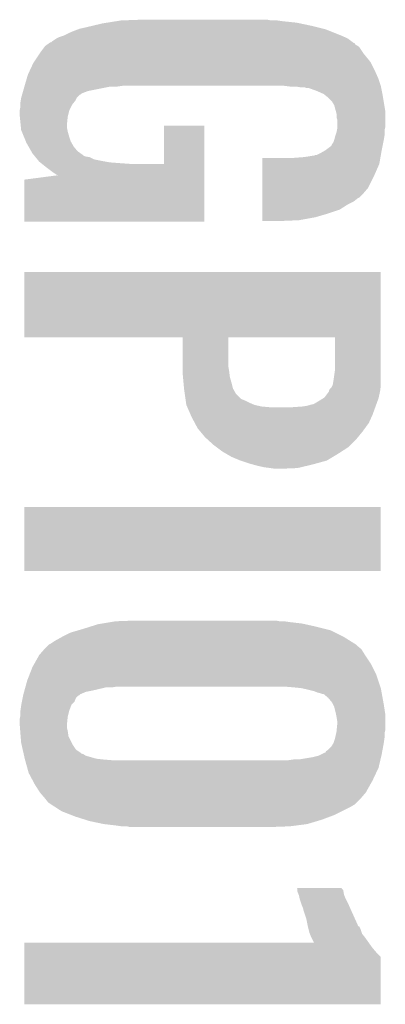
# Model space of a CAD drawing. Extents: x -3.7 to 63.4, y -6.5 to 53.7.
# Tile 24 of 74: x 47.8 to 49, y 3.1 to 6.4. Entities that reach past the tile are written whole.
import ezdxf

# ---------------------------------------------------------------- set-up
doc = ezdxf.new("R2010")
doc.units = 0
doc.layers.add('PI_5_CLICK_SHIELD_V100A_GTO', color=11, linetype='CONTINUOUS')

msp = doc.modelspace()

# ---------------------------------------------------------------- linework, layer by layer
at = {"layer": 'PI_5_CLICK_SHIELD_V100A_GTO'}
for points in [[(48.114586, 6.39318), (48.130462, 6.39572), (48.67656, 6.39318), (48.65878, 6.39572)], [(48.130462, 6.39572), (48.19904, 6.39826), (48.638462, 6.39572), (48.625762, 6.39826)], [(47.97044, 6.36016), (47.983982, 6.365238), (48.836578, 6.36016), (48.823882, 6.365238)], [(47.983982, 6.365238), (47.990762, 6.36778), (48.823882, 6.365238), (48.813716, 6.36778)], [(47.990762, 6.36778), (48.01362, 6.37286), (48.813716, 6.36778), (48.793398, 6.37286)], [(48.01362, 6.37286), (48.034956, 6.37794), (48.793398, 6.37286), (48.77308, 6.37794)], [(48.034956, 6.37794), (48.06696, 6.38556), (48.77308, 6.37794), (48.736886, 6.38556)], [(48.06696, 6.38556), (48.082834, 6.3881), (48.736886, 6.38556), (48.72482, 6.3881)], [(48.082834, 6.3881), (48.114586, 6.39318), (48.72482, 6.3881), (48.67656, 6.39318)], [(47.89678, 6.3246), (47.912018, 6.334758), (48.91109, 6.3246), (48.89754, 6.334758)], [(47.912018, 6.334758), (47.912022, 6.33476), (48.89754, 6.334758), (48.897536, 6.33476)], [(47.912022, 6.33476), (47.922182, 6.33984), (48.897536, 6.33476), (48.886108, 6.33984)], [(47.922182, 6.33984), (47.93742, 6.34492), (48.886108, 6.33984), (48.87468, 6.34492)], [(47.93742, 6.34492), (47.95266, 6.35254), (48.87468, 6.34492), (48.85563, 6.35254)], [(47.95266, 6.35254), (47.97044, 6.36016), (48.85563, 6.35254), (48.836578, 6.36016)], [(47.85868, 6.28904), (47.872012, 6.306818), (48.947494, 6.28904), (48.935642, 6.306818)], [(47.872012, 6.306818), (47.873922, 6.309362), (48.935642, 6.306818), (48.931404, 6.309362)], [(47.873922, 6.309362), (47.88103, 6.314438), (48.931404, 6.309362), (48.922946, 6.314438)], [(47.88103, 6.314438), (47.888126, 6.319506), (48.922946, 6.314438), (48.920406, 6.319506)], [(47.888126, 6.319506), (47.888146, 6.31952), (48.920406, 6.319506), (48.917864, 6.31952)], [(47.888146, 6.31952), (47.891704, 6.32206), (48.917864, 6.31952), (48.914478, 6.32206)], [(47.891704, 6.32206), (47.894246, 6.322066), (48.914478, 6.32206), (48.91447, 6.322066)], [(47.894246, 6.322066), (47.89678, 6.3246), (48.91447, 6.322066), (48.91109, 6.3246)], [(47.836664, 6.256018), (47.855292, 6.28396), (48.973742, 6.256018), (48.95088, 6.28396)], [(47.855292, 6.28396), (47.85868, 6.28904), (48.95088, 6.28396), (48.947494, 6.28904)], [(47.819056, 6.22046), (47.833282, 6.250942), (48.99152, 6.22046), (48.97628, 6.250942)], [(47.833282, 6.250942), (47.836664, 6.256018), (48.97628, 6.250942), (48.973742, 6.256018)], [(47.804294, 6.17474), (47.811016, 6.1976), (49.0093, 6.17474), (49.00168, 6.1976)], [(47.811016, 6.1976), (47.8155, 6.21284), (49.00168, 6.1976), (48.994908, 6.21284)], [(47.8155, 6.21284), (47.819056, 6.22046), (48.994908, 6.21284), (48.99152, 6.22046)], [(47.79917, 6.156958), (47.8028, 6.16966), (48.018698, 6.156958), (48.082198, 6.16966)], [(47.8028, 6.16966), (47.803546, 6.1722), (48.082198, 6.16966), (48.094898, 6.1722)], [(47.803546, 6.1722), (47.804294, 6.17474), (48.117758, 6.1722), (48.13554, 6.17474)], [(48.681656, 6.174738), (48.681638, 6.17474), (49.0093, 6.174738), (49.0093, 6.17474)], [(48.70196, 6.1722), (48.681656, 6.174738), (49.009808, 6.1722), (49.0093, 6.174738)], [(48.737518, 6.16966), (48.722278, 6.1722), (49.010316, 6.16966), (49.009808, 6.1722)], [(48.757838, 6.167122), (48.750216, 6.16966), (49.010824, 6.167122), (49.010316, 6.16966)], [(48.765456, 6.16712), (48.757838, 6.167122), (49.010824, 6.16712), (49.010824, 6.167122)], [(48.7934, 6.15696), (48.765456, 6.16712), (49.012856, 6.15696), (49.010824, 6.16712)], [(47.790946, 6.12394), (47.792638, 6.134096), (47.97552, 6.12394), (47.980598, 6.134096)], [(47.792638, 6.134096), (47.79264, 6.134102), (47.980598, 6.134096), (47.980604, 6.134102)], [(47.79264, 6.134102), (47.79554, 6.144258), (47.980604, 6.134102), (47.99076, 6.144258)], [(47.79554, 6.144258), (47.796266, 6.146798), (47.99076, 6.144258), (47.995836, 6.146798)], [(47.796266, 6.146798), (47.796992, 6.149336), (47.995836, 6.146798), (47.99838, 6.149336)], [(47.796992, 6.149336), (47.79917, 6.156958), (47.99838, 6.149336), (48.018698, 6.156958)], [(48.810544, 6.14934), (48.7934, 6.15696), (49.01438, 6.14934), (49.012856, 6.15696)], [(48.816258, 6.1468), (48.810544, 6.14934), (49.014804, 6.1468), (49.01438, 6.14934)], [(48.828958, 6.136642), (48.816258, 6.1468), (49.016498, 6.136642), (49.014804, 6.1468)], [(48.844198, 6.121402), (48.828958, 6.136642), (49.019038, 6.121402), (49.016498, 6.136642)], [(47.78756, 6.090922), (47.7901, 6.103622), (47.9552, 6.090922), (47.96155, 6.103622)], [(47.7901, 6.118862), (47.790946, 6.12394), (47.971456, 6.118862), (47.97552, 6.12394)], [(47.7901, 6.111238), (47.7901, 6.118862), (47.965358, 6.111238), (47.971456, 6.118862)], [(47.7901, 6.103622), (47.7901, 6.111238), (47.96155, 6.103622), (47.965358, 6.111238)], [(48.85182, 6.108702), (48.844198, 6.121402), (49.021154, 6.108702), (49.019038, 6.121402)], [(48.857364, 6.088378), (48.85182, 6.108702), (49.02454, 6.088378), (49.021154, 6.108702)], [(47.78756, 6.090918), (47.78756, 6.090922), (47.955198, 6.090918), (47.9552, 6.090922)], [(47.78756, 6.075678), (47.78756, 6.090918), (47.951388, 6.075678), (47.955198, 6.090918)], [(47.78807, 6.070598), (47.78756, 6.075678), (47.95012, 6.070598), (47.951388, 6.075678)], [(47.790608, 6.045202), (47.78807, 6.070598), (47.94758, 6.045202), (47.95012, 6.070598)], [(48.85944, 6.080764), (48.857364, 6.088378), (49.02454, 6.080764), (49.02454, 6.088378)], [(48.85944, 6.068064), (48.85944, 6.080764), (49.02454, 6.068064), (49.02454, 6.080764)], [(48.861978, 6.060442), (48.85944, 6.068064), (49.02454, 6.060442), (49.02454, 6.068064)], [(47.79188, 6.032498), (47.790608, 6.045202), (47.94758, 6.032498), (47.94758, 6.045202)], [(47.79264, 6.024882), (47.79188, 6.032498), (47.949104, 6.024882), (47.94758, 6.032498)], [(48.27524, 5.910602), (48.27526, 6.040098), (48.41239, 5.910602), (48.4124, 6.040098)], [(48.27526, 6.040098), (48.275262, 6.04012), (48.4124, 6.040098), (48.275262, 6.04012)], [(48.860962, 6.024878), (48.86198, 6.029962), (49.022, 6.024878), (49.02327, 6.029962)], [(48.86198, 6.035038), (48.861978, 6.060442), (49.02454, 6.035038), (49.02454, 6.060442)], [(48.86198, 6.029962), (48.86198, 6.035038), (49.02327, 6.029962), (49.02454, 6.035038)], [(47.794734, 6.0198), (47.79264, 6.024882), (47.95012, 6.0198), (47.949104, 6.024882)], [(47.802054, 6.00202), (47.794734, 6.0198), (47.9552, 6.00202), (47.95012, 6.0198)], [(47.80833, 5.986778), (47.802054, 6.00202), (47.96028, 5.986778), (47.9552, 6.00202)], [(48.851818, 5.99186), (48.85436, 6.002018), (49.01946, 5.99186), (49.021152, 6.002018)], [(48.85436, 6.002018), (48.856052, 6.007098), (49.021152, 6.002018), (49.022, 6.007098)], [(48.856052, 6.007098), (48.85944, 6.017262), (49.022, 6.007098), (49.022, 6.017262)], [(48.85944, 6.017262), (48.860962, 6.024878), (49.022, 6.017262), (49.022, 6.024878)], [(47.81042, 5.9817), (47.80833, 5.986778), (47.963184, 5.9817), (47.96028, 5.986778)], [(47.817676, 5.969002), (47.81042, 5.9817), (47.97044, 5.969002), (47.963184, 5.9817)], [(47.826388, 5.953758), (47.817676, 5.969002), (47.983142, 5.953758), (47.97044, 5.969002)], [(48.82134, 5.9563), (48.841662, 5.971546), (49.012348, 5.9563), (49.015396, 5.971546)], [(48.841662, 5.971546), (48.844202, 5.976622), (49.015396, 5.971546), (49.016412, 5.976622)], [(48.844202, 5.976622), (48.84928, 5.98424), (49.016412, 5.976622), (49.017936, 5.98424)], [(48.84928, 5.98424), (48.851818, 5.99186), (49.017936, 5.98424), (49.01946, 5.99186)], [(47.830738, 5.946142), (47.826388, 5.953758), (47.993806, 5.946142), (47.983142, 5.953758)], [(47.834898, 5.941058), (47.830738, 5.946142), (48.000922, 5.941058), (47.993806, 5.946142)], [(47.836976, 5.938518), (47.834898, 5.941058), (48.003464, 5.938518), (48.000922, 5.941058)], [(47.839054, 5.93598), (47.836976, 5.938518), (48.008542, 5.93598), (48.003464, 5.938518)], [(47.841134, 5.933438), (47.839054, 5.93598), (48.023782, 5.933438), (48.008542, 5.93598)], [(47.847366, 5.92582), (47.841134, 5.933438), (48.039022, 5.92582), (48.023782, 5.933438)], [(48.607998, 5.910578), (48.608002, 5.9309), (49.004218, 5.910578), (49.007804, 5.9309)], [(48.71466, 5.9309), (48.74768, 5.93344), (49.007804, 5.9309), (49.008252, 5.93344)], [(48.74768, 5.93344), (48.76546, 5.93598), (49.008252, 5.93344), (49.0087, 5.93598)], [(48.76546, 5.93598), (48.780702, 5.93852), (49.0087, 5.93598), (49.00915, 5.93852)], [(48.780702, 5.93852), (48.783244, 5.938522), (49.00915, 5.93852), (49.00915, 5.938522)], [(48.783244, 5.938522), (48.788324, 5.94106), (49.00915, 5.938522), (49.009598, 5.94106)], [(48.788324, 5.94106), (48.793404, 5.941062), (49.009598, 5.94106), (49.009598, 5.941062)], [(48.793404, 5.941062), (48.803558, 5.94614), (49.009598, 5.941062), (49.010494, 5.94614)], [(48.803558, 5.94614), (48.816894, 5.95376), (49.010494, 5.94614), (49.01184, 5.95376)], [(48.816894, 5.95376), (48.82134, 5.9563), (49.01184, 5.95376), (49.012348, 5.9563)], [(47.851522, 5.92074), (47.847366, 5.92582), (48.06442, 5.92074), (48.039022, 5.92582)], [(47.853598, 5.918202), (47.851522, 5.92074), (48.07838, 5.918202), (48.06442, 5.92074)], [(47.856776, 5.91566), (47.853598, 5.918202), (48.09236, 5.91566), (48.07838, 5.918202)], [(47.859952, 5.91312), (47.856776, 5.91566), (48.12538, 5.91312), (48.09236, 5.91566)], [(47.863126, 5.91058), (47.859952, 5.91312), (48.160938, 5.91058), (48.12538, 5.91312)], [(47.879, 5.89788), (47.863126, 5.91058), (48.41239, 5.89788), (48.41239, 5.91058)], [(47.89932, 5.88264), (47.879, 5.89788), (48.412388, 5.88264), (48.41239, 5.89788)], [(48.160938, 5.91058), (48.27524, 5.910602), (48.41239, 5.91058), (48.41239, 5.910602)], [(48.607994, 5.86994), (48.607998, 5.910578), (48.98644, 5.86994), (49.004218, 5.910578)], [(47.80282, 5.857242), (47.918632, 5.872408), (48.412386, 5.857242), (48.412388, 5.872408)], [(47.914554, 5.872484), (47.89932, 5.88264), (48.412388, 5.872484), (48.412388, 5.88264)], [(47.91863, 5.872428), (47.914554, 5.872484), (48.412388, 5.872428), (48.412388, 5.872484)], [(47.918632, 5.872408), (47.91863, 5.872428), (48.412388, 5.872408), (48.412388, 5.872428)], [(48.60799, 5.8293), (48.607994, 5.86994), (48.96612, 5.8293), (48.98644, 5.86994)], [(47.8028, 5.715022), (47.80282, 5.857242), (48.412378, 5.715022), (48.412386, 5.857242)], [(48.607988, 5.81152), (48.60799, 5.8293), (48.950882, 5.81152), (48.96612, 5.8293)], [(48.607986, 5.79374), (48.607988, 5.796278), (48.93056, 5.79374), (48.935636, 5.796278)], [(48.607988, 5.796278), (48.607988, 5.81152), (48.935636, 5.796278), (48.950882, 5.81152)], [(48.607982, 5.75564), (48.607984, 5.773418), (48.8696, 5.75564), (48.89754, 5.773418)], [(48.607984, 5.773418), (48.607986, 5.783578), (48.89754, 5.773418), (48.917858, 5.783578)], [(48.607986, 5.783578), (48.607986, 5.79374), (48.917858, 5.783578), (48.93056, 5.79374)], [(48.60798, 5.73024), (48.607982, 5.74294), (48.78832, 5.73024), (48.8315, 5.74294)], [(48.60798, 5.72008), (48.60798, 5.73024), (48.732438, 5.72008), (48.78832, 5.73024)], [(48.607982, 5.74294), (48.607982, 5.75564), (48.8315, 5.74294), (48.8696, 5.75564)], [(48.412378, 5.715), (47.8028, 5.715022), (48.412378, 5.715), (48.412378, 5.715022)], [(48.60798, 5.717562), (48.60798, 5.72008), (48.672006, 5.717562), (48.732438, 5.72008)], [(48.67148, 5.71754), (48.60798, 5.717562), (48.67148, 5.71754), (48.672006, 5.717562)], [(47.80282, 5.544798), (47.802822, 5.54482), (49.0093, 5.544798), (47.802822, 5.54482)], [(47.80282, 5.323842), (47.80282, 5.544798), (49.0093, 5.323842), (49.0093, 5.544798)], [(48.338718, 5.32384), (47.80282, 5.323842), (49.0093, 5.32384), (49.0093, 5.323842)], [(48.338738, 5.224782), (48.338718, 5.32384), (48.49368, 5.224782), (48.493702, 5.32384)], [(48.85436, 5.323818), (48.493702, 5.32384), (49.0093, 5.323818), (49.0093, 5.32384)], [(48.85436, 5.21462), (48.85436, 5.323818), (49.0093, 5.21462), (49.0093, 5.323818)], [(48.33874, 5.20954), (48.338738, 5.224782), (48.49622, 5.20954), (48.49368, 5.224782)], [(48.33874, 5.204458), (48.33874, 5.20954), (48.496856, 5.204458), (48.49622, 5.20954)], [(48.340126, 5.189222), (48.33874, 5.204458), (48.49876, 5.189222), (48.496856, 5.204458)], [(48.85073, 5.18922), (48.85436, 5.21462), (49.0093, 5.18922), (49.0093, 5.21462)], [(48.341742, 5.17144), (48.340126, 5.189222), (48.50384, 5.17144), (48.49876, 5.189222)], [(48.34359, 5.151124), (48.341742, 5.17144), (48.508918, 5.151124), (48.50384, 5.17144)], [(48.845468, 5.16128), (48.846738, 5.163818), (49.0093, 5.16128), (49.0093, 5.163818)], [(48.846738, 5.163818), (48.84928, 5.17906), (49.0093, 5.163818), (49.0093, 5.17906)], [(48.84928, 5.17906), (48.85073, 5.18922), (49.0093, 5.17906), (49.0093, 5.18922)], [(48.34382, 5.14858), (48.34359, 5.151124), (48.510372, 5.14858), (48.508918, 5.151124)], [(48.345998, 5.133342), (48.34382, 5.14858), (48.519078, 5.133342), (48.510372, 5.14858)], [(48.348538, 5.115564), (48.345998, 5.133342), (48.53686, 5.115564), (48.519078, 5.133342)], [(48.818796, 5.120638), (48.834036, 5.140954), (49.002242, 5.120638), (49.006758, 5.140954)], [(48.834036, 5.140962), (48.83404, 5.143496), (49.00676, 5.140962), (49.007076, 5.143496)], [(48.834036, 5.140954), (48.834036, 5.140962), (49.006758, 5.140954), (49.00676, 5.140962)], [(48.83404, 5.143496), (48.836578, 5.148576), (49.007076, 5.143496), (49.00771, 5.148576)], [(48.836578, 5.148576), (48.841658, 5.15366), (49.00771, 5.148576), (49.008346, 5.15366)], [(48.841658, 5.15366), (48.845468, 5.16128), (49.008346, 5.15366), (49.0093, 5.16128)], [(48.349264, 5.11048), (48.348538, 5.115564), (48.54956, 5.11048), (48.53686, 5.115564)], [(48.350352, 5.10286), (48.349264, 5.11048), (48.5648, 5.10286), (48.54956, 5.11048)], [(48.35144, 5.095244), (48.350352, 5.10286), (48.582574, 5.095244), (48.5648, 5.10286)], [(48.351442, 5.095242), (48.35144, 5.095244), (48.582578, 5.095242), (48.582574, 5.095244)], [(48.353664, 5.09016), (48.351442, 5.095242), (48.60544, 5.09016), (48.582578, 5.095242)], [(48.76038, 5.0927), (48.778156, 5.09778), (48.992442, 5.0927), (48.994288, 5.09778)], [(48.780696, 5.09778), (48.78578, 5.10032), (48.994288, 5.09778), (48.995212, 5.10032)], [(48.78578, 5.10032), (48.79848, 5.10794), (48.995212, 5.10032), (48.997982, 5.10794)], [(48.79848, 5.10794), (48.814734, 5.1181), (48.997982, 5.10794), (49.001678, 5.1181)], [(48.814734, 5.1181), (48.818796, 5.120638), (49.001678, 5.1181), (49.002242, 5.120638)], [(48.354776, 5.08762), (48.353664, 5.09016), (48.63338, 5.08762), (48.60544, 5.09016)], [(48.365886, 5.062222), (48.354776, 5.08762), (48.98136, 5.062222), (48.990594, 5.08762)], [(48.36922, 5.054598), (48.365886, 5.062222), (48.977894, 5.054598), (48.98136, 5.062222)], [(48.709582, 5.08762), (48.745142, 5.09016), (48.990594, 5.08762), (48.991518, 5.09016)], [(48.745142, 5.09016), (48.76038, 5.0927), (48.991518, 5.09016), (48.992442, 5.0927)], [(48.380058, 5.03428), (48.36922, 5.054598), (48.968658, 5.03428), (48.977894, 5.054598)], [(48.389538, 5.016502), (48.380058, 5.03428), (48.955728, 5.016502), (48.968658, 5.03428)], [(48.398008, 5.00634), (48.389538, 5.016502), (48.94834, 5.00634), (48.955728, 5.016502)], [(48.414938, 4.986022), (48.398008, 5.00634), (48.931716, 4.986022), (48.94834, 5.00634)], [(48.42332, 4.978402), (48.414938, 4.986022), (48.925482, 4.978402), (48.931716, 4.986022)], [(48.44288, 4.96062), (48.42332, 4.978402), (48.907698, 4.96062), (48.925482, 4.978402)], [(48.45304, 4.953), (48.44288, 4.96062), (48.900078, 4.953), (48.907698, 4.96062)], [(48.47336, 4.93776), (48.45304, 4.953), (48.876372, 4.93776), (48.900078, 4.953)], [(48.486422, 4.93014), (48.47336, 4.93776), (48.86452, 4.93014), (48.876372, 4.93776)], [(48.503838, 4.91998), (48.486422, 4.93014), (48.847588, 4.91998), (48.86452, 4.93014)], [(48.534322, 4.90728), (48.503838, 4.91998), (48.826422, 4.90728), (48.847588, 4.91998)], [(48.534328, 4.907278), (48.534322, 4.90728), (48.82642, 4.907278), (48.826422, 4.90728)], [(48.5648, 4.89712), (48.534328, 4.907278), (48.789844, 4.89712), (48.82642, 4.907278)], [(48.574114, 4.89458), (48.5648, 4.89712), (48.7807, 4.89458), (48.789844, 4.89712)], [(48.59274, 4.8895), (48.574114, 4.89458), (48.759362, 4.8895), (48.7807, 4.89458)], [(48.615602, 4.88442), (48.59274, 4.8895), (48.738026, 4.88442), (48.759362, 4.8895)], [(48.63592, 4.88188), (48.615602, 4.88442), (48.727358, 4.88188), (48.738026, 4.88442)], [(48.6537, 4.87934), (48.63592, 4.88188), (48.6664, 4.87934), (48.727358, 4.88188)], [(47.8028, 4.533922), (47.80282, 4.749778), (49.009278, 4.533922), (49.0093, 4.749778)], [(47.80282, 4.749778), (47.802822, 4.7498), (49.0093, 4.749778), (47.802822, 4.7498)], [(49.009278, 4.5339), (47.8028, 4.533922), (49.009278, 4.5339), (49.009278, 4.533922)], [(48.09744, 4.36118), (48.112682, 4.36372), (48.69942, 4.36118), (48.68164, 4.36372)], [(48.112682, 4.36372), (48.18126, 4.36626), (48.666402, 4.36372), (48.653702, 4.36626)], [(47.960282, 4.325622), (47.986186, 4.33324), (48.854358, 4.325622), (48.839122, 4.33324)], [(47.986186, 4.33324), (48.00346, 4.33832), (48.839122, 4.33324), (48.818802, 4.33832)], [(48.00346, 4.33832), (48.02759, 4.34594), (48.818802, 4.33832), (48.78832, 4.34594)], [(48.02759, 4.34594), (48.05172, 4.35356), (48.78832, 4.34594), (48.75403, 4.35356)], [(48.05172, 4.35356), (48.06696, 4.3561), (48.75403, 4.35356), (48.7426, 4.3561)], [(48.06696, 4.3561), (48.09744, 4.36118), (48.7426, 4.3561), (48.69942, 4.36118)], [(47.891702, 4.287522), (47.906938, 4.297678), (48.921412, 4.287522), (48.905162, 4.297678)], [(47.906938, 4.297678), (47.9298, 4.31038), (48.905162, 4.297678), (48.884838, 4.31038)], [(47.9298, 4.31038), (47.960282, 4.325622), (48.884838, 4.31038), (48.854358, 4.325622)], [(47.8536, 4.24942), (47.871374, 4.269736), (48.95596, 4.24942), (48.94326, 4.269736)], [(47.871374, 4.269736), (47.871378, 4.26974), (48.94326, 4.269736), (48.943256, 4.26974)], [(47.871378, 4.26974), (47.881538, 4.279898), (48.943256, 4.26974), (48.930562, 4.279898)], [(47.881538, 4.279898), (47.886618, 4.284978), (48.930562, 4.279898), (48.925482, 4.284978)], [(47.886618, 4.284978), (47.886624, 4.284982), (48.925482, 4.284978), (48.925476, 4.284982)], [(47.886624, 4.284982), (47.891702, 4.287522), (48.925476, 4.284982), (48.921412, 4.287522)], [(47.836452, 4.218938), (47.8536, 4.24942), (48.97628, 4.218938), (48.95596, 4.24942)], [(47.82086, 4.183378), (47.83074, 4.208782), (48.99406, 4.183378), (48.981358, 4.208782)], [(47.83074, 4.208782), (47.836452, 4.218938), (48.981358, 4.208782), (48.97628, 4.218938)], [(47.807314, 4.14274), (47.81296, 4.16306), (49.007608, 4.14274), (49.000834, 4.16306)], [(47.81296, 4.16306), (47.82086, 4.183378), (49.000834, 4.16306), (48.99406, 4.183378)], [(47.802376, 4.12496), (47.803786, 4.13004), (48.011082, 4.12496), (48.03648, 4.13004)], [(47.803786, 4.13004), (47.80661, 4.1402), (48.03648, 4.13004), (48.079662, 4.1402)], [(47.80661, 4.1402), (47.807314, 4.14274), (48.099982, 4.1402), (48.115222, 4.14274)], [(48.71466, 4.1402), (48.68418, 4.14274), (49.008454, 4.1402), (49.007608, 4.14274)], [(48.74006, 4.13766), (48.71466, 4.1402), (49.0093, 4.13766), (49.008454, 4.1402)], [(48.76292, 4.13258), (48.74006, 4.13766), (49.010224, 4.13258), (49.0093, 4.13766)], [(48.783242, 4.127498), (48.76292, 4.13258), (49.011148, 4.127498), (49.010224, 4.13258)], [(47.79518, 4.091944), (47.79772, 4.10464), (47.97298, 4.091944), (47.978064, 4.10464)], [(47.79772, 4.10464), (47.799244, 4.112262), (47.978064, 4.10464), (47.985684, 4.112262)], [(47.799244, 4.112262), (47.799752, 4.114802), (47.985684, 4.112262), (47.99076, 4.114802)], [(47.799752, 4.114802), (47.80026, 4.11734), (47.99076, 4.114802), (47.9933, 4.11734)], [(47.80026, 4.117342), (47.802376, 4.12496), (47.993304, 4.117342), (48.011082, 4.12496)], [(47.80026, 4.11734), (47.80026, 4.117342), (47.9933, 4.11734), (47.993304, 4.117342)], [(48.795942, 4.12242), (48.783242, 4.127498), (49.012072, 4.12242), (49.011148, 4.127498)], [(48.806098, 4.11988), (48.795942, 4.12242), (49.012534, 4.11988), (49.012072, 4.12242)], [(48.813724, 4.11734), (48.806098, 4.11988), (49.012996, 4.11734), (49.012534, 4.11988)], [(48.816264, 4.117336), (48.813724, 4.11734), (49.012996, 4.117336), (49.012996, 4.11734)], [(48.831502, 4.104638), (48.816264, 4.117336), (49.015304, 4.104638), (49.012996, 4.117336)], [(48.844202, 4.089396), (48.831502, 4.104638), (49.018076, 4.089396), (49.015304, 4.104638)], [(47.7901, 4.061462), (47.79264, 4.079238), (47.955202, 4.061462), (47.96187, 4.079238)], [(47.79264, 4.079238), (47.793148, 4.08178), (47.96187, 4.079238), (47.962824, 4.08178)], [(47.793148, 4.08178), (47.79518, 4.091944), (47.962824, 4.08178), (47.97298, 4.091944)], [(48.848012, 4.08178), (48.844202, 4.089396), (49.01946, 4.08178), (49.018076, 4.089396)], [(48.851822, 4.074158), (48.848012, 4.08178), (49.020634, 4.074158), (49.01946, 4.08178)], [(48.8569, 4.05384), (48.851822, 4.074158), (49.02376, 4.05384), (49.020634, 4.074158)], [(47.78756, 4.033522), (47.789082, 4.04114), (47.949358, 4.033522), (47.95012, 4.04114)], [(47.78756, 4.01574), (47.78756, 4.033522), (47.94758, 4.01574), (47.949358, 4.033522)], [(47.789082, 4.04114), (47.7901, 4.046222), (47.95012, 4.04114), (47.95139, 4.046222)], [(47.7901, 4.06146), (47.7901, 4.061462), (47.9552, 4.06146), (47.955202, 4.061462)], [(47.7901, 4.046222), (47.7901, 4.06146), (47.95139, 4.046222), (47.9552, 4.06146)], [(48.857918, 4.048758), (48.8569, 4.05384), (49.02454, 4.048758), (49.02376, 4.05384)], [(48.85944, 4.04114), (48.857918, 4.048758), (49.02454, 4.04114), (49.02454, 4.048758)], [(48.86198, 4.025898), (48.85944, 4.04114), (49.02454, 4.025898), (49.02454, 4.04114)], [(47.78756, 4.015738), (47.78756, 4.01574), (47.94758, 4.015738), (47.94758, 4.01574)], [(47.788538, 4.003042), (47.78756, 4.015738), (47.94758, 4.003042), (47.94758, 4.015738)], [(47.78932, 3.99288), (47.788538, 4.003042), (47.95012, 3.99288), (47.94758, 4.003042)], [(48.859946, 3.995418), (48.86198, 4.01574), (49.02454, 3.995418), (49.02454, 4.01574)], [(48.86198, 4.01574), (48.86198, 4.025898), (49.02454, 4.01574), (49.02454, 4.025898)], [(47.7901, 3.98272), (47.78932, 3.99288), (47.951572, 3.98272), (47.95012, 3.99288)], [(47.790736, 3.975104), (47.7901, 3.98272), (47.95266, 3.975104), (47.951572, 3.98272)], [(47.79264, 3.952242), (47.790736, 3.975104), (47.964092, 3.952242), (47.95266, 3.975104)], [(48.84928, 3.95224), (48.854358, 3.96748), (49.01946, 3.95224), (49.021636, 3.96748)], [(48.854358, 3.96748), (48.854922, 3.97002), (49.021636, 3.96748), (49.022, 3.97002)], [(48.854922, 3.97002), (48.85831, 3.985258), (49.022, 3.97002), (49.022, 3.985258)], [(48.85831, 3.985258), (48.85944, 3.99034), (49.022, 3.985258), (49.02327, 3.99034)], [(48.85944, 3.99034), (48.859946, 3.995418), (49.02327, 3.99034), (49.02454, 3.995418)], [(47.794372, 3.944622), (47.79264, 3.952242), (47.9679, 3.944622), (47.964092, 3.952242)], [(47.797836, 3.929382), (47.794372, 3.944622), (47.978058, 3.929382), (47.9679, 3.944622)], [(47.800146, 3.91922), (47.797836, 3.929382), (47.9933, 3.91922), (47.978058, 3.929382)], [(48.823878, 3.924294), (48.8315, 3.92938), (49.01422, 3.924294), (49.015172, 3.92938)], [(48.8315, 3.92938), (48.841658, 3.939538), (49.015172, 3.92938), (49.017078, 3.939538)], [(48.841658, 3.939538), (48.84928, 3.952238), (49.017078, 3.939538), (49.019458, 3.952238)], [(48.84928, 3.952238), (48.84928, 3.95224), (49.019458, 3.952238), (49.01946, 3.95224)], [(47.800722, 3.916684), (47.800146, 3.91922), (47.995838, 3.916684), (47.9933, 3.91922)], [(47.8013, 3.91414), (47.800722, 3.916684), (48.00346, 3.91414), (47.995838, 3.916684)], [(47.802454, 3.909062), (47.8013, 3.91414), (48.011076, 3.909062), (48.00346, 3.91414)], [(47.804764, 3.8989), (47.802454, 3.909062), (48.046638, 3.8989), (48.011076, 3.909062)], [(47.80534, 3.89636), (47.804764, 3.8989), (48.0695, 3.89636), (48.046638, 3.8989)], [(47.80534, 3.896358), (47.80534, 3.89636), (48.069524, 3.896358), (48.0695, 3.89636)], [(47.806046, 3.89382), (47.80534, 3.896358), (48.09998, 3.89382), (48.069524, 3.896358)], [(48.696878, 3.89382), (48.71466, 3.89636), (49.007656, 3.89382), (49.008254, 3.89636)], [(48.732438, 3.89636), (48.77816, 3.90398), (49.008254, 3.89636), (49.010046, 3.90398)], [(48.77816, 3.90398), (48.798478, 3.909058), (49.010046, 3.90398), (49.01124, 3.909058)], [(48.798478, 3.909058), (48.80356, 3.9116), (49.01124, 3.909058), (49.01184, 3.9116)], [(48.80356, 3.9116), (48.818796, 3.919218), (49.01184, 3.9116), (49.013268, 3.919218)], [(48.818796, 3.919218), (48.821326, 3.91922), (49.013268, 3.919218), (49.013268, 3.91922)], [(48.821326, 3.91922), (48.823878, 3.924294), (49.013268, 3.91922), (49.01422, 3.924294)], [(47.813102, 3.868418), (47.806046, 3.89382), (49.00168, 3.868418), (49.007656, 3.89382)], [(47.818038, 3.850642), (47.813102, 3.868418), (48.993314, 3.850642), (49.00168, 3.868418)], [(47.831588, 3.825242), (47.818038, 3.850642), (48.98136, 3.825242), (48.993314, 3.850642)], [(47.838362, 3.81254), (47.831588, 3.825242), (48.974214, 3.81254), (48.98136, 3.825242)], [(47.85614, 3.784602), (47.838362, 3.81254), (48.9585, 3.784602), (48.974214, 3.81254)], [(47.856142, 3.7846), (47.85614, 3.784602), (48.9585, 3.7846), (48.9585, 3.784602)], [(47.87138, 3.76682), (47.856142, 3.7846), (48.943262, 3.76682), (48.9585, 3.7846)], [(47.881538, 3.754122), (47.87138, 3.76682), (48.930562, 3.754122), (48.943262, 3.76682)], [(47.886618, 3.749042), (47.881538, 3.754122), (48.925482, 3.749042), (48.930562, 3.754122)], [(47.894476, 3.743958), (47.886618, 3.749042), (48.920398, 3.743958), (48.925482, 3.749042)], [(47.90625, 3.73634), (47.894476, 3.743958), (48.9077, 3.73634), (48.920398, 3.743958)], [(47.9298, 3.721102), (47.90625, 3.73634), (48.877224, 3.721102), (48.9077, 3.73634)], [(47.962456, 3.7084), (47.9298, 3.721102), (48.85182, 3.7084), (48.877224, 3.721102)], [(47.97552, 3.703318), (47.962456, 3.7084), (48.838268, 3.703318), (48.85182, 3.7084)], [(48.007694, 3.69316), (47.97552, 3.703318), (48.811182, 3.69316), (48.838268, 3.703318)], [(48.023782, 3.68808), (48.007694, 3.69316), (48.794246, 3.68808), (48.811182, 3.69316)], [(48.072042, 3.67792), (48.023782, 3.68808), (48.760378, 3.67792), (48.794246, 3.68808)], [(48.11522, 3.67284), (48.072042, 3.67792), (48.721432, 3.67284), (48.760378, 3.67792)], [(48.133, 3.6703), (48.11522, 3.67284), (48.70196, 3.6703), (48.721432, 3.67284)], [(48.160938, 3.66776), (48.150778, 3.6703), (48.63338, 3.66776), (48.70196, 3.6703)], [(48.724894, 3.461998), (48.724872, 3.46202), (48.87722, 3.461998), (48.724872, 3.46202)], [(48.727354, 3.459486), (48.724894, 3.461998), (48.877226, 3.459486), (48.87722, 3.461998)], [(48.727356, 3.459474), (48.727354, 3.459486), (48.877226, 3.459474), (48.877226, 3.459486)], [(48.727358, 3.454396), (48.727356, 3.459474), (48.882302, 3.454396), (48.877226, 3.459474)], [(48.72736, 3.449324), (48.727358, 3.454396), (48.883148, 3.449324), (48.882302, 3.454396)], [(48.731426, 3.439158), (48.72736, 3.449324), (48.884842, 3.439158), (48.883148, 3.449324)], [(48.732438, 3.436622), (48.731426, 3.439158), (48.885858, 3.436622), (48.884842, 3.439158)], [(48.734474, 3.42646), (48.732438, 3.436622), (48.88992, 3.42646), (48.885858, 3.436622)], [(48.73498, 3.423922), (48.734474, 3.42646), (48.89119, 3.423922), (48.88992, 3.42646)], [(48.74006, 3.408678), (48.73498, 3.423922), (48.898812, 3.408678), (48.89119, 3.423922)], [(48.741076, 3.40614), (48.74006, 3.408678), (48.90008, 3.40614), (48.898812, 3.408678)], [(48.74514, 3.39598), (48.741076, 3.40614), (48.904596, 3.39598), (48.90008, 3.40614)], [(48.747678, 3.388362), (48.74514, 3.39598), (48.907982, 3.388362), (48.904596, 3.39598)], [(48.74768, 3.385824), (48.747678, 3.388362), (48.90911, 3.385824), (48.907982, 3.388362)], [(48.748528, 3.38328), (48.74768, 3.385824), (48.91024, 3.38328), (48.90911, 3.385824)], [(48.757838, 3.35534), (48.748528, 3.38328), (48.922822, 3.35534), (48.91024, 3.38328)], [(48.762412, 3.33248), (48.757838, 3.35534), (48.933114, 3.33248), (48.922822, 3.35534)], [(48.762416, 3.332466), (48.762412, 3.33248), (48.935646, 3.332466), (48.933114, 3.33248)], [(48.76292, 3.32994), (48.762416, 3.332466), (48.93691, 3.32994), (48.935646, 3.332466)], [(48.764826, 3.322318), (48.76292, 3.32994), (48.94072, 3.322318), (48.93691, 3.32994)], [(48.768, 3.309622), (48.764826, 3.322318), (48.944954, 3.309622), (48.94072, 3.322318)], [(48.769018, 3.307078), (48.768, 3.309622), (48.945802, 3.307078), (48.944954, 3.309622)], [(48.77308, 3.29692), (48.769018, 3.307078), (48.95393, 3.29692), (48.945802, 3.307078)], [(48.77435, 3.29438), (48.77308, 3.29692), (48.95596, 3.29438), (48.95393, 3.29692)], [(47.80282, 3.25882), (47.802822, 3.2766), (48.98136, 3.25882), (48.96866, 3.2766)], [(47.802822, 3.2766), (48.783224, 3.27663), (48.96866, 3.2766), (48.96864, 3.27663)], [(48.783224, 3.27663), (48.77435, 3.29438), (48.96864, 3.27663), (48.95596, 3.29438)], [(47.802816, 3.228334), (47.802818, 3.24104), (49.0093, 3.228334), (48.996598, 3.24104)], [(47.802818, 3.24104), (47.80282, 3.25882), (48.996598, 3.24104), (48.98136, 3.25882)], [(47.8028, 3.068342), (47.802816, 3.228334), (49.009278, 3.068342), (49.0093, 3.228334)], [(49.009278, 3.06832), (47.8028, 3.068342), (49.009278, 3.06832), (49.009278, 3.068342)]]:
    msp.add_solid(points, dxfattribs=at)

doc.saveas('drawing.dxf')
